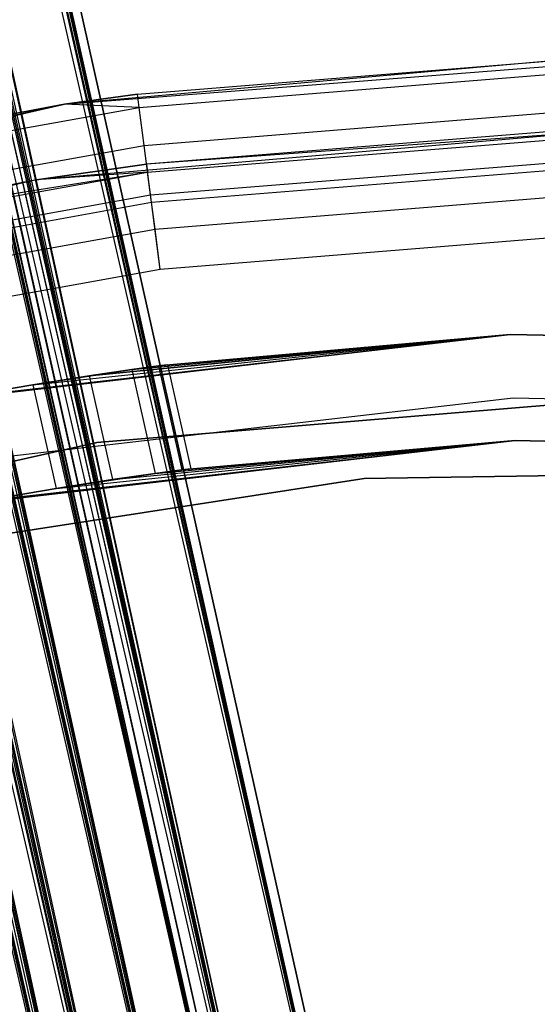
# Model space of a CAD drawing. Extents: x -38.3 to -0.1, y -39.1 to 0.
# Tile 189 of 256: x -19.551 to -19.263, y -17.661 to -17.112. Entities that reach past the tile are written whole.
import ezdxf

# ---------------------------------------------------------------- set-up
doc = ezdxf.new("R2010")
doc.units = 0
doc.header["$MEASUREMENT"] = 0
doc.layers.get('0').update_dxf_attribs({"color": 13, "linetype": 'CONTINUOUS'})

# ---------------------------------------------------------------- blocks, each defined once
blk = doc.blocks.new('ORTO_XII_A_STL')
at = {"color": 0}
for p, q in [((19.29394, 21.348, 0.9397), (15.55143, 38.08023, 0.9397)), ((19.29394, 21.348, 0.9397), (15.55143, 38.08023, 0.9397)), ((15.55143, 38.08023, 1.03392), (19.29394, 21.348, 1.03392)), ((15.55143, 38.08023, 1.03392), (19.29394, 21.348, 1.03392)), ((15.55561, 38.08117, 1.01054), (19.29394, 21.348, 1.03392)), ((15.55561, 38.08117, 1.01054), (19.29394, 21.348, 1.03392)), ((19.29394, 21.348, 1.03392), (15.55701, 38.08148, 0.98681)), ((19.29394, 21.348, 1.03392), (15.55701, 38.08148, 0.98681)), ((19.29952, 21.34925, 0.98681), (15.55701, 38.08148, 0.98681)), ((19.29952, 21.34925, 0.98681), (15.55701, 38.08148, 0.98681)), ((19.29394, 21.348, 0.9397), (15.54453, 38.07869, 0.91701)), ((19.29394, 21.348, 0.9397), (15.54453, 38.07869, 0.91701)), ((19.25121, 21.33844, 0.85627), (15.54453, 38.07869, 0.91701)), ((19.25121, 21.33844, 0.85627), (15.54453, 38.07869, 0.91701)), ((19.25121, 21.33844, 0.85627), (15.5087, 38.07067, 0.85627)), ((19.25121, 21.33844, 0.85627), (15.5087, 38.07067, 0.85627)), ((15.5087, 38.07067, 1.11735), (19.25121, 21.33844, 1.11735)), ((15.5087, 38.07067, 1.11735), (19.25121, 21.33844, 1.11735)), ((15.52301, 38.07387, 1.09863), (19.29394, 21.348, 1.03392)), ((15.52301, 38.07387, 1.09863), (19.29394, 21.348, 1.03392)), ((15.52301, 38.07387, 1.09863), (19.25121, 21.33844, 1.11735)), ((15.52301, 38.07387, 1.09863), (19.25121, 21.33844, 1.11735)), ((15.49064, 38.06664, 0.93795), (19.20807, 21.32879, 0.89544)), ((15.49064, 38.06664, 0.93795), (19.20807, 21.32879, 0.89544)), ((15.4923, 38.06701, 0.83947), (19.17554, 21.32152, 0.80275)), ((15.4923, 38.06701, 0.83947), (19.17554, 21.32152, 0.80275)), ((15.4923, 38.06701, 0.83947), (19.25121, 21.33844, 0.85627)), ((15.4923, 38.06701, 0.83947), (19.25121, 21.33844, 0.85627)), ((15.49547, 38.06772, 1.01979), (19.23798, 21.33548, 1.01979)), ((15.49547, 38.06772, 1.01979), (19.23798, 21.33548, 1.01979)), ((15.49547, 38.06772, 1.01979), (19.24189, 21.33636, 0.98681)), ((15.49547, 38.06772, 1.01979), (19.24189, 21.33636, 0.98681)), ((15.49547, 38.06772, 0.95383), (19.23798, 21.33548, 0.95383)), ((15.49547, 38.06772, 0.95383), (19.23798, 21.33548, 0.95383)), ((15.49547, 38.06772, 0.95383), (19.20807, 21.32879, 0.89544)), ((15.49547, 38.06772, 0.95383), (19.20807, 21.32879, 0.89544)), ((15.4984, 38.06837, 1.00342), (19.24189, 21.33636, 0.98681)), ((15.4984, 38.06837, 1.00342), (19.24189, 21.33636, 0.98681)), ((15.4984, 38.06837, 1.00342), (19.23798, 21.33548, 0.95383)), ((15.4984, 38.06837, 1.00342), (19.23798, 21.33548, 0.95383)), ((15.45408, 38.05846, 0.88367), (19.1551, 21.31694, 0.85797)), ((15.45408, 38.05846, 0.88367), (19.1551, 21.31694, 0.85797)), ((15.45418, 38.05848, 1.16111), (19.25121, 21.33844, 1.11735)), ((15.45418, 38.05848, 1.16111), (19.25121, 21.33844, 1.11735)), ((15.45418, 38.05848, 1.16111), (19.17554, 21.32152, 1.17087)), ((15.45418, 38.05848, 1.16111), (19.17554, 21.32152, 1.17087)), ((15.46556, 38.06103, 1.07819), (19.20807, 21.32879, 1.07819)), ((15.46556, 38.06103, 1.07819), (19.20807, 21.32879, 1.07819)), ((15.46556, 38.06103, 1.07819), (19.23798, 21.33548, 1.01979)), ((15.46556, 38.06103, 1.07819), (19.23798, 21.33548, 1.01979)), ((15.46556, 38.06103, 0.89544), (19.20807, 21.32879, 0.89544)), ((15.46556, 38.06103, 0.89544), (19.20807, 21.32879, 0.89544)), ((15.46556, 38.06103, 0.89544), (19.1551, 21.31694, 0.85797)), ((15.46556, 38.06103, 0.89544), (19.1551, 21.31694, 0.85797)), ((15.47558, 38.06327, 1.06509), (19.23798, 21.33548, 1.01979)), ((15.47558, 38.06327, 1.06509), (19.23798, 21.33548, 1.01979)), ((15.43303, 38.05375, 0.80275), (19.17554, 21.32152, 0.80275)), ((15.43303, 38.05375, 0.80275), (19.17554, 21.32152, 0.80275)), ((15.43303, 38.05375, 1.17087), (19.17554, 21.32152, 1.17087)), ((15.43303, 38.05375, 1.17087), (19.17554, 21.32152, 1.17087)), ((15.41088, 38.04879, 0.79568), (19.17554, 21.32152, 0.80275)), ((15.41088, 38.04879, 0.79568), (19.17554, 21.32152, 0.80275)), ((15.41259, 38.04918, 1.11565), (19.1551, 21.31694, 1.11565)), ((15.41259, 38.04918, 1.11565), (19.1551, 21.31694, 1.11565)), ((15.41259, 38.04918, 1.11565), (19.20807, 21.32879, 1.07819)), ((15.41259, 38.04918, 1.11565), (19.20807, 21.32879, 1.07819)), ((15.41259, 38.04918, 0.85797), (19.1551, 21.31694, 0.85797)), ((15.41259, 38.04918, 0.85797), (19.1551, 21.31694, 0.85797)), ((15.4274, 38.05249, 1.10882), (19.20807, 21.32879, 1.07819)), ((15.4274, 38.05249, 1.10882), (19.20807, 21.32879, 1.07819)), ((15.36491, 38.03851, 1.18366), (19.17554, 21.32152, 1.17087)), ((15.36491, 38.03851, 1.18366), (19.17554, 21.32152, 1.17087)), ((15.36491, 38.03851, 1.12461), (19.1551, 21.31694, 1.11565)), ((15.36491, 38.03851, 1.12461), (19.1551, 21.31694, 1.11565)), ((15.3487, 38.03489, 1.1236), (19.1551, 21.31694, 1.11565)), ((15.3487, 38.03489, 1.1236), (19.1551, 21.31694, 1.11565)), ((17.24484, 30.49128, 1.73662), (19.25121, 21.33844, 1.80632)), ((17.24484, 30.49128, 1.73662), (19.25121, 21.33844, 1.80632)), ((17.24866, 30.49214, 1.62868), (19.29394, 21.348, 1.62868)), ((17.24866, 30.49214, 1.62868), (19.29394, 21.348, 1.62868)), ((17.24866, 30.49214, 1.7229), (19.29394, 21.348, 1.7229)), ((17.24866, 30.49214, 1.7229), (19.29394, 21.348, 1.7229)), ((17.24866, 30.49214, 1.7229), (19.25121, 21.33844, 1.80632)), ((17.24866, 30.49214, 1.7229), (19.25121, 21.33844, 1.80632)), ((17.25319, 30.49315, 1.65521), (19.29394, 21.348, 1.62868)), ((17.25319, 30.49315, 1.65521), (19.29394, 21.348, 1.62868)), ((17.25319, 30.49315, 1.65521), (19.29952, 21.34925, 1.67579)), ((17.25319, 30.49315, 1.65521), (19.29952, 21.34925, 1.67579)), ((17.25425, 30.49339, 1.67579), (19.29952, 21.34925, 1.67579)), ((17.25425, 30.49339, 1.67579), (19.29952, 21.34925, 1.67579)), ((17.22851, 30.48763, 1.57736), (19.29394, 21.348, 1.62868)), ((17.22851, 30.48763, 1.57736), (19.29394, 21.348, 1.62868)), ((17.18788, 30.47854, 1.62692), (19.20807, 21.32879, 1.58441)), ((17.18788, 30.47854, 1.62692), (19.20807, 21.32879, 1.58441)), ((17.19271, 30.47962, 1.70876), (19.23798, 21.33548, 1.70876)), ((17.19271, 30.47962, 1.70876), (19.23798, 21.33548, 1.70876)), ((17.19271, 30.47962, 1.70876), (19.24189, 21.33636, 1.67579)), ((17.19271, 30.47962, 1.70876), (19.24189, 21.33636, 1.67579)), ((17.19271, 30.47962, 1.64281), (19.23798, 21.33548, 1.64281)), ((17.19271, 30.47962, 1.64281), (19.23798, 21.33548, 1.64281)), ((17.19271, 30.47962, 1.64281), (19.20807, 21.32879, 1.58441)), ((17.19271, 30.47962, 1.64281), (19.20807, 21.32879, 1.58441)), ((17.19563, 30.48027, 1.6924), (19.24189, 21.33636, 1.67579)), ((17.19563, 30.48027, 1.6924), (19.24189, 21.33636, 1.67579)), ((17.19563, 30.48027, 1.6924), (19.23798, 21.33548, 1.64281)), ((17.19563, 30.48027, 1.6924), (19.23798, 21.33548, 1.64281)), ((17.2049, 30.48235, 1.80751), (19.25121, 21.33844, 1.80632)), ((17.2049, 30.48235, 1.80751), (19.25121, 21.33844, 1.80632)), ((17.20593, 30.48258, 1.54525), (19.25121, 21.33844, 1.54525)), ((17.20593, 30.48258, 1.54525), (19.25121, 21.33844, 1.54525)), ((17.20593, 30.48258, 1.54525), (19.29394, 21.348, 1.62868)), ((17.20593, 30.48258, 1.54525), (19.29394, 21.348, 1.62868)), ((17.1628, 30.47293, 1.76716), (19.20807, 21.32879, 1.76716)), ((17.1628, 30.47293, 1.76716), (19.20807, 21.32879, 1.76716)), ((17.1628, 30.47293, 1.76716), (19.23798, 21.33548, 1.70876)), ((17.1628, 30.47293, 1.76716), (19.23798, 21.33548, 1.70876)), ((17.1628, 30.47293, 1.58441), (19.20807, 21.32879, 1.58441)), ((17.1628, 30.47293, 1.58441), (19.20807, 21.32879, 1.58441)), ((17.1628, 30.47293, 1.58441), (19.1551, 21.31694, 1.54695)), ((17.1628, 30.47293, 1.58441), (19.1551, 21.31694, 1.54695)), ((17.17281, 30.47517, 1.75406), (19.23798, 21.33548, 1.70876)), ((17.17281, 30.47517, 1.75406), (19.23798, 21.33548, 1.70876)), ((17.17506, 30.47567, 1.51653), (19.17554, 21.32152, 1.49173)), ((17.17506, 30.47567, 1.51653), (19.17554, 21.32152, 1.49173)), ((17.17506, 30.47567, 1.51653), (19.25121, 21.33844, 1.54525)), ((17.17506, 30.47567, 1.51653), (19.25121, 21.33844, 1.54525)), ((17.14028, 30.46789, 1.85562), (19.25121, 21.33844, 1.80632)), ((17.14028, 30.46789, 1.85562), (19.25121, 21.33844, 1.80632)), ((17.14028, 30.46789, 1.85562), (19.17554, 21.32152, 1.85984)), ((17.14028, 30.46789, 1.85562), (19.17554, 21.32152, 1.85984)), ((17.15131, 30.47036, 1.57265), (19.1551, 21.31694, 1.54695)), ((17.15131, 30.47036, 1.57265), (19.1551, 21.31694, 1.54695)), ((17.12463, 30.46439, 1.7978), (19.20807, 21.32879, 1.76716)), ((17.12463, 30.46439, 1.7978), (19.20807, 21.32879, 1.76716)), ((17.13026, 30.46565, 1.49173), (19.17554, 21.32152, 1.49173)), ((17.13026, 30.46565, 1.49173), (19.17554, 21.32152, 1.49173)), ((17.10208, 30.45935, 1.48324), (19.17554, 21.32152, 1.49173)), ((17.10208, 30.45935, 1.48324), (19.17554, 21.32152, 1.49173)), ((17.10983, 30.46108, 1.80463), (19.1551, 21.31694, 1.80463)), ((17.10983, 30.46108, 1.80463), (19.1551, 21.31694, 1.80463)), ((17.10983, 30.46108, 1.80463), (19.20807, 21.32879, 1.76716)), ((17.10983, 30.46108, 1.80463), (19.20807, 21.32879, 1.76716)), ((17.10983, 30.46108, 1.54695), (19.1551, 21.31694, 1.54695)), ((17.10983, 30.46108, 1.54695), (19.1551, 21.31694, 1.54695)), ((17.04593, 30.44679, 1.81258), (19.1551, 21.31694, 1.80463)), ((17.04593, 30.44679, 1.81258), (19.1551, 21.31694, 1.80463)), ((17.06214, 30.45042, 1.87264), (19.17554, 21.32152, 1.85984)), ((17.06214, 30.45042, 1.87264), (19.17554, 21.32152, 1.85984)), ((17.06214, 30.45042, 1.81358), (19.1551, 21.31694, 1.80463)), ((17.06214, 30.45042, 1.81358), (19.1551, 21.31694, 1.80463)), ((19.06326, 22.31244, 66.81358), (19.39004, 22.33804, 66.81358)), ((19.06326, 22.31244, 66.81358), (19.39004, 22.33804, 66.81358)), ((19.33879, 22.33698, 67.75846), (19.06326, 22.31244, 66.81358)), ((19.33879, 22.33698, 67.75846), (19.06326, 22.31244, 66.81358)), ((19.10388, 22.31808, 67.75846), (19.33879, 22.33698, 67.75846)), ((19.10388, 22.31808, 67.75846), (19.33879, 22.33698, 67.75846)), ((19.10484, 22.31065, 67.79613), (19.33903, 22.3295, 67.79613)), ((19.10484, 22.31065, 67.79613), (19.33903, 22.3295, 67.79613)), ((19.06326, 22.31244, 67.75846), (19.10388, 22.31808, 67.75846)), ((19.10388, 22.31808, 67.75846), (19.06326, 22.31244, 66.81358)), ((19.10388, 22.31808, 67.75846), (19.06326, 22.31244, 66.81358)), ((19.06326, 22.31244, 67.75846), (19.10388, 22.31808, 67.75846)), ((19.10484, 22.31065, 67.79613), (19.10388, 22.31808, 67.75846)), ((19.10484, 22.31065, 67.79613), (19.10388, 22.31808, 67.75846)), ((18.74301, 22.24258, 66.81358), (19.06326, 22.31244, 66.81358)), ((18.74301, 22.24258, 66.81358), (19.06326, 22.31244, 66.81358)), ((19.06326, 22.31244, 66.81358), (18.87194, 22.27623, 67.75846)), ((18.87194, 22.27623, 67.75846), (19.06326, 22.31244, 67.75846)), ((19.06326, 22.31244, 66.81358), (18.87194, 22.27623, 67.75846)), ((18.87194, 22.27623, 67.75846), (19.06326, 22.31244, 67.75846)), ((18.87363, 22.26893, 67.79613), (19.06326, 22.31244, 67.75846)), ((18.87363, 22.26893, 67.79613), (19.06326, 22.31244, 67.75846)), ((19.06326, 22.31244, 66.81358), (19.06326, 22.31244, 67.75846)), ((19.06326, 22.31244, 66.81358), (19.06326, 22.31244, 67.75846)), ((19.10484, 22.31065, 67.79613), (19.06326, 22.31244, 67.75846)), ((19.10484, 22.31065, 67.79613), (19.06326, 22.31244, 67.75846)), ((18.87363, 22.26893, 67.79613), (19.10484, 22.31065, 67.79613)), ((18.87363, 22.26893, 67.79613), (19.10484, 22.31065, 67.79613)), ((19.1076, 22.28949, 67.82806), (19.10484, 22.31065, 67.79613)), ((19.1076, 22.28949, 67.82806), (19.10484, 22.31065, 67.79613)), ((19.1076, 22.28949, 67.82806), (19.33969, 22.30817, 67.82806)), ((19.1076, 22.28949, 67.82806), (19.33969, 22.30817, 67.82806)), ((19.37609, 22.29849, 66.81358), (19.04774, 22.27025, 66.81358)), ((19.37609, 22.29849, 66.81358), (19.04774, 22.27025, 66.81358)), ((19.37609, 22.29849, 66.81358), (19.10896, 22.27904, 67.75846)), ((19.37609, 22.29849, 66.81358), (19.10896, 22.27904, 67.75846)), ((19.34002, 22.29763, 67.75846), (19.10896, 22.27904, 67.75846)), ((19.34002, 22.29763, 67.75846), (19.10896, 22.27904, 67.75846)), ((19.10954, 22.27458, 67.78106), (19.34016, 22.29314, 67.78106)), ((19.10954, 22.27458, 67.78106), (19.34016, 22.29314, 67.78106)), ((18.87844, 22.24815, 67.82806), (19.1076, 22.28949, 67.82806)), ((18.87844, 22.24815, 67.82806), (19.1076, 22.28949, 67.82806)), ((19.11172, 22.25782, 67.8494), (19.1076, 22.28949, 67.82806)), ((19.11172, 22.25782, 67.8494), (19.1076, 22.28949, 67.82806)), ((19.11119, 22.26188, 67.80022), (19.34056, 22.28035, 67.80022)), ((19.11119, 22.26188, 67.80022), (19.34056, 22.28035, 67.80022)), ((18.88082, 22.23788, 67.75846), (19.10954, 22.27458, 67.78106)), ((18.88082, 22.23788, 67.75846), (19.10954, 22.27458, 67.78106)), ((18.88184, 22.2335, 67.78106), (19.10954, 22.27458, 67.78106)), ((18.88184, 22.2335, 67.78106), (19.10954, 22.27458, 67.78106)), ((19.04774, 22.27025, 66.81358), (19.10896, 22.27904, 67.75846)), ((19.10896, 22.27904, 67.75846), (19.04774, 22.27025, 67.75846)), ((19.04774, 22.27025, 66.81358), (19.10896, 22.27904, 67.75846)), ((19.10896, 22.27904, 67.75846), (19.04774, 22.27025, 67.75846)), ((19.10954, 22.27458, 67.78106), (19.04774, 22.27025, 67.75846)), ((19.10954, 22.27458, 67.78106), (19.04774, 22.27025, 67.75846)), ((19.10896, 22.27904, 67.75846), (19.10954, 22.27458, 67.78106)), ((19.10896, 22.27904, 67.75846), (19.10954, 22.27458, 67.78106)), ((19.11119, 22.26188, 67.80022), (19.10954, 22.27458, 67.78106)), ((19.11119, 22.26188, 67.80022), (19.10954, 22.27458, 67.78106)), ((19.11172, 22.25782, 67.8494), (19.34069, 22.27625, 67.8494)), ((19.11172, 22.25782, 67.8494), (19.34069, 22.27625, 67.8494)), ((19.04774, 22.27025, 66.81358), (18.72652, 22.1966, 66.81358)), ((19.04774, 22.27025, 66.81358), (18.72652, 22.1966, 66.81358)), ((19.04774, 22.27025, 66.81358), (18.88082, 22.23788, 67.75846)), ((19.04774, 22.27025, 66.81358), (18.88082, 22.23788, 67.75846)), ((19.04774, 22.27025, 67.75846), (18.88082, 22.23788, 67.75846)), ((19.04774, 22.27025, 67.75846), (18.88082, 22.23788, 67.75846)), ((19.04774, 22.27025, 66.81358), (19.04774, 22.27025, 67.75846)), ((19.04774, 22.27025, 66.81358), (19.04774, 22.27025, 67.75846)), ((18.88472, 22.22103, 67.80022), (19.11119, 22.26188, 67.80022)), ((18.88472, 22.22103, 67.80022), (19.11119, 22.26188, 67.80022)), ((18.88565, 22.21704, 67.8494), (19.11172, 22.25782, 67.8494)), ((18.88565, 22.21704, 67.8494), (19.11172, 22.25782, 67.8494)), ((19.11366, 22.24288, 67.81302), (19.11119, 22.26188, 67.80022)), ((19.11366, 22.24288, 67.81302), (19.11119, 22.26188, 67.80022)), ((19.11658, 22.22047, 67.85689), (19.11172, 22.25782, 67.8494)), ((19.11658, 22.22047, 67.85689), (19.11172, 22.25782, 67.8494)), ((19.11366, 22.24288, 67.81302), (19.34116, 22.2612, 67.81302)), ((19.11366, 22.24288, 67.81302), (19.34116, 22.2612, 67.81302)), ((18.88905, 22.20236, 67.81302), (19.11366, 22.24288, 67.81302)), ((18.88905, 22.20236, 67.81302), (19.11366, 22.24288, 67.81302)), ((19.11658, 22.22047, 67.81752), (19.11366, 22.24288, 67.81302)), ((19.11658, 22.22047, 67.81752), (19.11366, 22.24288, 67.81302)), ((19.34187, 22.23861, 67.85689), (19.11658, 22.22047, 67.85689)), ((19.34187, 22.23861, 67.81752), (19.11658, 22.22047, 67.81752)), ((19.34187, 22.23861, 67.85689), (19.11658, 22.22047, 67.85689)), ((19.34187, 22.23861, 67.81752), (19.11658, 22.22047, 67.81752)), ((19.11658, 22.22047, 67.85689), (18.89415, 22.18035, 67.85689)), ((19.11658, 22.22047, 67.81752), (18.89415, 22.18035, 67.81752)), ((19.11658, 22.22047, 67.85689), (18.89415, 22.18035, 67.85689)), ((19.11658, 22.22047, 67.81752), (18.89415, 22.18035, 67.81752)), ((19.3114, 22.18425, 0.67185), (18.99958, 22.14813, 0.67185)), ((18.99958, 22.14813, 2.24665), (19.3114, 22.18425, 2.24665)), ((18.99958, 22.14813, 2.24665), (19.3114, 22.18425, 2.24665)), ((19.3114, 22.18425, 0.67185), (18.99958, 22.14813, 0.67185)), ((19.00804, 22.14969, 0.80591), (19.3114, 22.18425, 0.67185)), ((19.00804, 22.14969, 0.80591), (19.3114, 22.18425, 0.67185)), ((19.00804, 22.14969, 1.85669), (19.3114, 22.18425, 2.24665)), ((19.00804, 22.14969, 1.85669), (19.3114, 22.18425, 2.24665)), ((19.04564, 22.15626, 0.82988), (19.3114, 22.18425, 0.67185)), ((19.04564, 22.15626, 0.82988), (19.3114, 22.18425, 0.67185)), ((19.04564, 22.15626, 1.83272), (19.3114, 22.18425, 2.24665)), ((19.04564, 22.15626, 1.83272), (19.3114, 22.18425, 2.24665)), ((19.3114, 22.18425, 0.67185), (19.07705, 22.16124, 0.86162)), ((19.3114, 22.18425, 0.67185), (19.07705, 22.16124, 0.86162)), ((19.07705, 22.16124, 1.80098), (19.3114, 22.18425, 2.24665)), ((19.07705, 22.16124, 1.80098), (19.3114, 22.18425, 2.24665)), ((19.10075, 22.1647, 0.89962), (19.3114, 22.18425, 0.67185)), ((19.10075, 22.1647, 0.89962), (19.3114, 22.18425, 0.67185)), ((19.10075, 22.1647, 1.76298), (19.3114, 22.18425, 2.24665)), ((19.10075, 22.1647, 1.76298), (19.3114, 22.18425, 2.24665)), ((19.11555, 22.16673, 0.94213), (19.3114, 22.18425, 0.67185)), ((19.11555, 22.16673, 0.94213), (19.3114, 22.18425, 0.67185)), ((19.11555, 22.16673, 1.03149), (19.3114, 22.18425, 0.67185)), ((19.3114, 22.18425, 2.24665), (19.11555, 22.16673, 1.63111)), ((19.11555, 22.16673, 1.72047), (19.3114, 22.18425, 2.24665)), ((19.11555, 22.16673, 1.72047), (19.3114, 22.18425, 2.24665)), ((19.3114, 22.18425, 2.24665), (19.11555, 22.16673, 1.63111)), ((19.11555, 22.16673, 1.03149), (19.3114, 22.18425, 0.67185)), ((19.12056, 22.16739, 0.9868), (19.3114, 22.18425, 0.67185)), ((19.12056, 22.16739, 0.9868), (19.3114, 22.18425, 0.67185)), ((19.12056, 22.16739, 1.67577), (19.3114, 22.18425, 2.24665)), ((19.12056, 22.16739, 1.67577), (19.3114, 22.18425, 2.24665)), ((19.3114, 22.18425, 2.24665), (19.3114, 22.18425, 0.67185)), ((19.3114, 22.18425, 2.24665), (19.62521, 22.17662, 2.24665)), ((19.62521, 22.17662, 0.67185), (19.3114, 22.18425, 0.67185)), ((19.3114, 22.18425, 2.24665), (19.3114, 22.18425, 0.67185)), ((19.3114, 22.18425, 2.24665), (19.62521, 22.17662, 2.24665)), ((19.62521, 22.17662, 0.67185), (19.3114, 22.18425, 0.67185)), ((19.04564, 22.15626, 1.51885), (19.10075, 22.1647, 1.074)), ((19.04564, 22.15626, 1.51885), (19.10075, 22.1647, 1.074)), ((19.07705, 22.16124, 0.86162), (19.10075, 22.1647, 0.89962)), ((19.10075, 22.1647, 1.074), (19.07705, 22.16124, 1.112)), ((19.07705, 22.16124, 1.5506), (19.10075, 22.1647, 1.074)), ((19.07705, 22.16124, 1.5506), (19.10075, 22.1647, 1.074)), ((19.07705, 22.16124, 1.5506), (19.10075, 22.1647, 1.5886)), ((19.10075, 22.1647, 1.76298), (19.07705, 22.16124, 1.80098)), ((19.10075, 22.1647, 1.074), (19.07705, 22.16124, 1.112)), ((19.07705, 22.16124, 0.86162), (19.10075, 22.1647, 0.89962)), ((19.10075, 22.1647, 1.76298), (19.07705, 22.16124, 1.80098)), ((19.07705, 22.16124, 1.5506), (19.10075, 22.1647, 1.5886)), ((19.10075, 22.1647, 0.89962), (19.11555, 22.16673, 0.94213)), ((19.10075, 22.1647, 1.5886), (19.11555, 22.16673, 1.63111)), ((19.11555, 22.16673, 1.03149), (19.10075, 22.1647, 1.074)), ((19.11555, 22.16673, 1.72047), (19.10075, 22.1647, 1.76298)), ((19.11555, 22.16673, 1.03149), (19.10075, 22.1647, 1.074)), ((19.10075, 22.1647, 0.89962), (19.11555, 22.16673, 0.94213)), ((19.11555, 22.16673, 1.72047), (19.10075, 22.1647, 1.76298)), ((19.10075, 22.1647, 1.5886), (19.11555, 22.16673, 1.63111)), ((19.10075, 22.1647, 1.074), (19.10075, 22.1647, 1.5886)), ((19.10075, 22.1647, 1.074), (19.10075, 22.1647, 1.5886)), ((19.10075, 22.1647, 1.074), (19.11368, 22.10688, 1.074)), ((19.10075, 22.1647, 1.074), (19.11368, 22.10688, 1.074)), ((19.10075, 22.1647, 0.89962), (19.11368, 22.10688, 0.89962)), ((19.10075, 22.1647, 0.89962), (19.11368, 22.10688, 0.89962)), ((19.10075, 22.1647, 1.76298), (19.11368, 22.10688, 1.76298)), ((19.10075, 22.1647, 1.76298), (19.11368, 22.10688, 1.76298)), ((19.10075, 22.1647, 1.5886), (19.11368, 22.10688, 1.5886)), ((19.10075, 22.1647, 1.5886), (19.11368, 22.10688, 1.5886)), ((19.11555, 22.16673, 0.94213), (19.12056, 22.16739, 0.9868)), ((19.12056, 22.16739, 0.9868), (19.11555, 22.16673, 1.03149)), ((19.11555, 22.16673, 1.63111), (19.12056, 22.16739, 1.67577)), ((19.12056, 22.16739, 1.67577), (19.11555, 22.16673, 1.72047)), ((19.12056, 22.16739, 0.9868), (19.11555, 22.16673, 1.03149)), ((19.11555, 22.16673, 0.94213), (19.12056, 22.16739, 0.9868)), ((19.12056, 22.16739, 1.67577), (19.11555, 22.16673, 1.72047)), ((19.11555, 22.16673, 1.63111), (19.12056, 22.16739, 1.67577)), ((19.11555, 22.16673, 1.63111), (19.11555, 22.16673, 1.03149)), ((19.11555, 22.16673, 1.63111), (19.11555, 22.16673, 1.03149)), ((19.11555, 22.16673, 1.03149), (19.12849, 22.10887, 1.03149)), ((19.11555, 22.16673, 1.03149), (19.12849, 22.10887, 1.03149)), ((19.11555, 22.16673, 0.94213), (19.12849, 22.10887, 0.94213)), ((19.11555, 22.16673, 0.94213), (19.12849, 22.10887, 0.94213)), ((19.11555, 22.16673, 1.72047), (19.12849, 22.10887, 1.72047)), ((19.11555, 22.16673, 1.72047), (19.12849, 22.10887, 1.72047)), ((19.11555, 22.16673, 1.63111), (19.12849, 22.10887, 1.63111)), ((19.11555, 22.16673, 1.63111), (19.12849, 22.10887, 1.63111)), ((19.12056, 22.16739, 0.9868), (19.1335, 22.10952, 0.9868)), ((19.12056, 22.16739, 0.9868), (19.1335, 22.10952, 0.9868)), ((19.12056, 22.16739, 1.67577), (19.1335, 22.10952, 1.67577)), ((19.12056, 22.16739, 1.67577), (19.1335, 22.10952, 1.67577)), ((19.04564, 22.15626, 0.82988), (19.07705, 22.16124, 0.86162)), ((19.04564, 22.15626, 1.51885), (19.07705, 22.16124, 1.112)), ((19.07705, 22.16124, 1.112), (19.04564, 22.15626, 1.14375)), ((19.04564, 22.15626, 1.51885), (19.07705, 22.16124, 1.112)), ((19.04564, 22.15626, 1.51885), (19.07705, 22.16124, 1.5506)), ((19.07705, 22.16124, 1.80098), (19.04564, 22.15626, 1.83272)), ((19.07705, 22.16124, 1.112), (19.04564, 22.15626, 1.14375)), ((19.04564, 22.15626, 0.82988), (19.07705, 22.16124, 0.86162)), ((19.07705, 22.16124, 1.80098), (19.04564, 22.15626, 1.83272)), ((19.04564, 22.15626, 1.51885), (19.07705, 22.16124, 1.5506)), ((19.07705, 22.16124, 1.112), (19.08997, 22.10346, 1.112)), ((19.07705, 22.16124, 1.112), (19.08997, 22.10346, 1.112)), ((19.07705, 22.16124, 0.86162), (19.08997, 22.10346, 0.86162)), ((19.07705, 22.16124, 0.86162), (19.08997, 22.10346, 0.86162)), ((19.07705, 22.16124, 1.80098), (19.08997, 22.10346, 1.80098)), ((19.07705, 22.16124, 1.80098), (19.08997, 22.10346, 1.80098)), ((19.07705, 22.16124, 1.5506), (19.08997, 22.10346, 1.5506)), ((19.07705, 22.16124, 1.5506), (19.08997, 22.10346, 1.5506)), ((19.00804, 22.14969, 0.80591), (19.04564, 22.15626, 0.82988)), ((19.00804, 22.14969, 1.49488), (19.04564, 22.15626, 1.51885)), ((19.04564, 22.15626, 1.14375), (19.00804, 22.14969, 1.16771)), ((19.04564, 22.15626, 1.83272), (19.00804, 22.14969, 1.85669)), ((19.04564, 22.15626, 1.14375), (19.00804, 22.14969, 1.16771)), ((19.00804, 22.14969, 0.80591), (19.04564, 22.15626, 0.82988)), ((19.04564, 22.15626, 1.83272), (19.00804, 22.14969, 1.85669)), ((19.00804, 22.14969, 1.49488), (19.04564, 22.15626, 1.51885)), ((19.04564, 22.15626, 1.51885), (19.04564, 22.15626, 1.14375)), ((19.04564, 22.15626, 1.51885), (19.04564, 22.15626, 1.14375)), ((19.04564, 22.15626, 1.14375), (19.05855, 22.09854, 1.14375)), ((19.04564, 22.15626, 1.14375), (19.05855, 22.09854, 1.14375)), ((19.04564, 22.15626, 0.82988), (19.05855, 22.09854, 0.82988)), ((19.04564, 22.15626, 0.82988), (19.05855, 22.09854, 0.82988)), ((19.04564, 22.15626, 1.83272), (19.05855, 22.09854, 1.83272)), ((19.04564, 22.15626, 1.83272), (19.05855, 22.09854, 1.83272)), ((19.04564, 22.15626, 1.51885), (19.05855, 22.09854, 1.51885)), ((19.04564, 22.15626, 1.51885), (19.05855, 22.09854, 1.51885)), ((19.31301, 22.14885, 0.67185), (19.0061, 22.1133, 0.67185)), ((19.31301, 22.14885, 0.67185), (19.0061, 22.1133, 0.67185)), ((19.31301, 22.14885, 0.7309), (19.0061, 22.1133, 0.7309)), ((19.31301, 22.14885, 0.7309), (19.0061, 22.1133, 0.7309)), ((19.08136, 22.12407, 0.7309), (19.38232, 22.14895, 0.7309)), ((19.38232, 22.14895, 0.67185), (19.08136, 22.12407, 0.67185)), ((19.08136, 22.12407, 0.7309), (19.38232, 22.14895, 0.7309)), ((19.38232, 22.14895, 0.67185), (19.08136, 22.12407, 0.67185)), ((19.62188, 22.14135, 0.67185), (19.31301, 22.14885, 0.67185)), ((19.31301, 22.14885, 0.67185), (19.31301, 22.14885, 0.7309)), ((19.31301, 22.14885, 0.67185), (19.31301, 22.14885, 0.7309)), ((19.62188, 22.14135, 0.67185), (19.31301, 22.14885, 0.67185)), ((19.62188, 22.14135, 0.7309), (19.31301, 22.14885, 0.7309)), ((19.62188, 22.14135, 0.7309), (19.31301, 22.14885, 0.7309)), ((18.78659, 22.05843, 0.7309), (19.08136, 22.12407, 0.7309)), ((19.08136, 22.12407, 0.67185), (18.78659, 22.05843, 0.67185)), ((18.78659, 22.05843, 0.7309), (19.08136, 22.12407, 0.7309)), ((19.08136, 22.12407, 0.67185), (18.78659, 22.05843, 0.67185)), ((19.31409, 22.12526, 2.24665), (19.01045, 22.09008, 2.24665)), ((19.01045, 22.09008, 0.7309), (19.31409, 22.12526, 0.7309)), ((19.31409, 22.12526, 2.24665), (19.01045, 22.09008, 2.24665)), ((19.01045, 22.09008, 0.7309), (19.31409, 22.12526, 0.7309)), ((19.01076, 22.09014, 1.86132), (19.31409, 22.12526, 2.24665)), ((19.01076, 22.09014, 1.86132), (19.31409, 22.12526, 2.24665)), ((19.02094, 22.09202, 1.85669), (19.31409, 22.12526, 2.24665)), ((19.02094, 22.09202, 1.85669), (19.31409, 22.12526, 2.24665)), ((19.05855, 22.09854, 1.83272), (19.31409, 22.12526, 2.24665)), ((19.05855, 22.09854, 1.83272), (19.31409, 22.12526, 2.24665)), ((19.05855, 22.09854, 0.82988), (19.31409, 22.12526, 0.7309)), ((19.05855, 22.09854, 0.82988), (19.31409, 22.12526, 0.7309)), ((19.08136, 22.12407, 0.7309), (19.08136, 22.12407, 0.67185)), ((19.08136, 22.12407, 0.7309), (19.08136, 22.12407, 0.67185)), ((19.08997, 22.10346, 1.80098), (19.31409, 22.12526, 2.24665)), ((19.08997, 22.10346, 1.80098), (19.31409, 22.12526, 2.24665)), ((19.08997, 22.10346, 0.86162), (19.31409, 22.12526, 0.7309)), ((19.08997, 22.10346, 0.86162), (19.31409, 22.12526, 0.7309)), ((19.11368, 22.10688, 1.76298), (19.31409, 22.12526, 2.24665)), ((19.11368, 22.10688, 1.76298), (19.31409, 22.12526, 2.24665)), ((19.11368, 22.10688, 0.89962), (19.31409, 22.12526, 0.7309)), ((19.11368, 22.10688, 0.89962), (19.31409, 22.12526, 0.7309)), ((19.12849, 22.10887, 1.72047), (19.31409, 22.12526, 2.24665)), ((19.12849, 22.10887, 1.72047), (19.31409, 22.12526, 2.24665)), ((19.12849, 22.10887, 1.63111), (19.31409, 22.12526, 2.24665)), ((19.31409, 22.12526, 0.7309), (19.12849, 22.10887, 1.03149)), ((19.12849, 22.10887, 0.94213), (19.31409, 22.12526, 0.7309)), ((19.12849, 22.10887, 0.94213), (19.31409, 22.12526, 0.7309)), ((19.12849, 22.10887, 1.63111), (19.31409, 22.12526, 2.24665)), ((19.31409, 22.12526, 0.7309), (19.12849, 22.10887, 1.03149)), ((19.1335, 22.10952, 1.67577), (19.31409, 22.12526, 2.24665)), ((19.1335, 22.10952, 1.67577), (19.31409, 22.12526, 2.24665)), ((19.1335, 22.10952, 0.9868), (19.31409, 22.12526, 0.7309)), ((19.1335, 22.10952, 0.9868), (19.31409, 22.12526, 0.7309)), ((19.61966, 22.11783, 2.24665), (19.31409, 22.12526, 2.24665)), ((19.31409, 22.12526, 2.24665), (19.31409, 22.12526, 0.7309)), ((19.31409, 22.12526, 0.7309), (19.61966, 22.11783, 0.7309)), ((19.31409, 22.12526, 2.24665), (19.31409, 22.12526, 0.7309)), ((19.61966, 22.11783, 2.24665), (19.31409, 22.12526, 2.24665)), ((19.31409, 22.12526, 0.7309), (19.61966, 22.11783, 0.7309)), ((19.12849, 22.10887, 1.72047), (19.1335, 22.10952, 1.67577)), ((19.1335, 22.10952, 1.67577), (19.12849, 22.10887, 1.63111)), ((19.12849, 22.10887, 1.03149), (19.1335, 22.10952, 0.9868)), ((19.1335, 22.10952, 0.9868), (19.12849, 22.10887, 0.94213)), ((19.12849, 22.10887, 1.03149), (19.1335, 22.10952, 0.9868)), ((19.1335, 22.10952, 0.9868), (19.12849, 22.10887, 0.94213)), ((19.12849, 22.10887, 1.72047), (19.1335, 22.10952, 1.67577)), ((19.1335, 22.10952, 1.67577), (19.12849, 22.10887, 1.63111)), ((18.93659, 22.05879, 2.24665), (19.23001, 22.104, 2.24665)), ((19.23001, 22.104, 2.1876), (18.93659, 22.05879, 2.1876)), ((18.93659, 22.05879, 2.24665), (19.23001, 22.104, 2.24665)), ((19.23001, 22.104, 2.1876), (18.93659, 22.05879, 2.1876)), ((19.05855, 22.09854, 1.51885), (19.11368, 22.10688, 1.074)), ((19.05855, 22.09854, 1.51885), (19.11368, 22.10688, 1.074)), ((19.08997, 22.10346, 1.80098), (19.11368, 22.10688, 1.76298)), ((19.11368, 22.10688, 1.5886), (19.08997, 22.10346, 1.5506)), ((19.08997, 22.10346, 1.5506), (19.11368, 22.10688, 1.074)), ((19.08997, 22.10346, 1.5506), (19.11368, 22.10688, 1.074)), ((19.08997, 22.10346, 1.112), (19.11368, 22.10688, 1.074)), ((19.11368, 22.10688, 0.89962), (19.08997, 22.10346, 0.86162)), ((19.08997, 22.10346, 1.112), (19.11368, 22.10688, 1.074)), ((19.11368, 22.10688, 0.89962), (19.08997, 22.10346, 0.86162)), ((19.08997, 22.10346, 1.80098), (19.11368, 22.10688, 1.76298)), ((19.11368, 22.10688, 1.5886), (19.08997, 22.10346, 1.5506)), ((19.11368, 22.10688, 1.76298), (19.12849, 22.10887, 1.72047)), ((19.11368, 22.10688, 1.074), (19.12849, 22.10887, 1.03149)), ((19.12849, 22.10887, 1.63111), (19.11368, 22.10688, 1.5886)), ((19.12849, 22.10887, 0.94213), (19.11368, 22.10688, 0.89962)), ((19.11368, 22.10688, 1.074), (19.12849, 22.10887, 1.03149)), ((19.12849, 22.10887, 0.94213), (19.11368, 22.10688, 0.89962)), ((19.11368, 22.10688, 1.76298), (19.12849, 22.10887, 1.72047)), ((19.12849, 22.10887, 1.63111), (19.11368, 22.10688, 1.5886)), ((19.11368, 22.10688, 1.5886), (19.11368, 22.10688, 1.074)), ((19.11368, 22.10688, 1.5886), (19.11368, 22.10688, 1.074)), ((19.12849, 22.10887, 1.63111), (19.12849, 22.10887, 1.03149)), ((19.12849, 22.10887, 1.63111), (19.12849, 22.10887, 1.03149)), ((19.23001, 22.104, 2.24665), (19.52685, 22.10884, 2.24665)), ((19.52685, 22.10884, 2.1876), (19.23001, 22.104, 2.1876)), ((19.23001, 22.104, 2.24665), (19.52685, 22.10884, 2.24665)), ((19.52685, 22.10884, 2.1876), (19.23001, 22.104, 2.1876)), ((19.23001, 22.104, 2.24665), (19.23001, 22.104, 2.1876)), ((19.23001, 22.104, 2.24665), (19.23001, 22.104, 2.1876)), ((19.05855, 22.09854, 0.82988), (19.01045, 22.09008, 0.7309)), ((19.05855, 22.09854, 0.82988), (19.01045, 22.09008, 0.7309)), ((19.02094, 22.09202, 1.85669), (19.05855, 22.09854, 1.83272)), ((19.02094, 22.09202, 1.16771), (19.05855, 22.09854, 1.14375)), ((19.05855, 22.09854, 1.51885), (19.02094, 22.09202, 1.49488)), ((19.05855, 22.09854, 0.82988), (19.02094, 22.09202, 0.80591)), ((19.02094, 22.09202, 1.16771), (19.05855, 22.09854, 1.14375)), ((19.05855, 22.09854, 0.82988), (19.02094, 22.09202, 0.80591)), ((19.02094, 22.09202, 1.85669), (19.05855, 22.09854, 1.83272)), ((19.05855, 22.09854, 1.51885), (19.02094, 22.09202, 1.49488)), ((19.05855, 22.09854, 1.83272), (19.08997, 22.10346, 1.80098)), ((19.08997, 22.10346, 1.5506), (19.05855, 22.09854, 1.51885)), ((19.05855, 22.09854, 1.14375), (19.08997, 22.10346, 1.112)), ((19.08997, 22.10346, 1.112), (19.05855, 22.09854, 1.51885)), ((19.08997, 22.10346, 1.112), (19.05855, 22.09854, 1.51885)), ((19.08997, 22.10346, 0.86162), (19.05855, 22.09854, 0.82988)), ((19.05855, 22.09854, 1.14375), (19.08997, 22.10346, 1.112)), ((19.08997, 22.10346, 0.86162), (19.05855, 22.09854, 0.82988)), ((19.05855, 22.09854, 1.83272), (19.08997, 22.10346, 1.80098)), ((19.08997, 22.10346, 1.5506), (19.05855, 22.09854, 1.51885)), ((19.05855, 22.09854, 1.14375), (19.05855, 22.09854, 1.51885)), ((19.05855, 22.09854, 1.14375), (19.05855, 22.09854, 1.51885))]:
    blk.add_line(p, q, dxfattribs=at)

msp = doc.modelspace()

# ---------------------------------------------------------------- block references
at = {"color": 0}
msp.add_blockref('ORTO_XII_A_STL', (-38.58948, -39.47195, -0.67185), dxfattribs=at)

doc.saveas('drawing.dxf')
